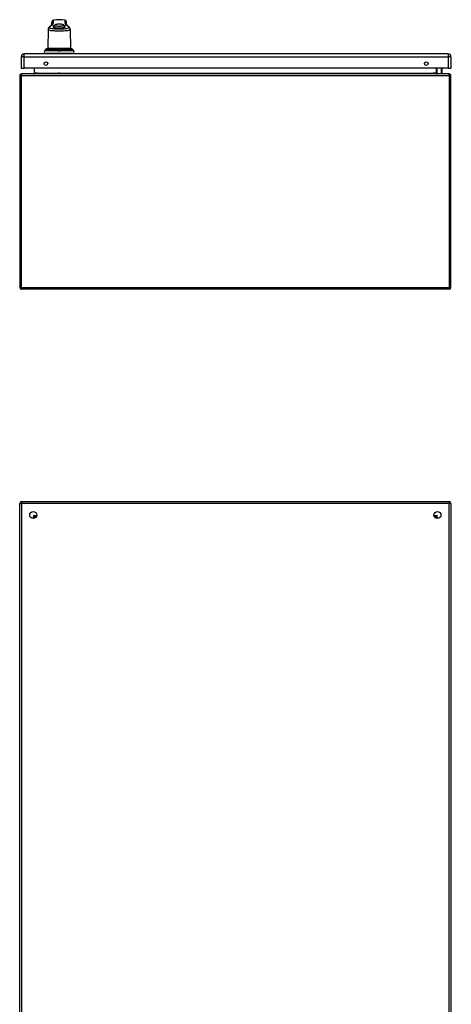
# Model space of a CAD drawing. Header units: inches. Extents: x 23 to 212, y 15 to 130.
# Tile 17 of 25: x 23 to 47, y 75 to 130. Entities that reach past the tile are written whole.
import ezdxf

# ---------------------------------------------------------------- set-up
doc = ezdxf.new("R2010")
doc.units = ezdxf.units.IN
doc.header["$MEASUREMENT"] = 0
doc.layers.add('Visible Edges(ANSI)', color=7, linetype='Continuous', lineweight=25)
doc.layers.add('Visible Tangent Edges(ANSI)', color=7, linetype='Continuous', lineweight=25)

msp = doc.modelspace()

# ---------------------------------------------------------------- linework, layer by layer
at = {"layer": 'Visible Edges(ANSI)'}
for p, q in [((25.148, 130.107), (25.149, 130.247)), ((25.952, 130.107), (25.951, 130.247)), ((24.944, 129.844), (24.925, 128.756)), ((26.156, 129.844), (26.175, 128.756)), ((47.192, 128.469), (23.596, 128.469)), ((24.779, 128.67), (24.778, 128.661)), ((24.782, 128.504), (26.318, 128.504)), ((24.782, 128.469), (24.782, 128.504)), ((26.175, 128.756), (24.925, 128.756)), ((25.48, 128.707), (25.48, 128.718)), ((25.48, 128.669), (25.48, 128.707)), ((25.481, 128.66), (25.48, 128.669)), ((25.5, 128.641), (25.599, 128.641)), ((25.62, 128.707), (25.619, 128.669)), ((25.619, 128.669), (25.619, 128.66)), ((25.62, 128.718), (25.62, 128.707)), ((26.318, 128.469), (26.318, 128.504)), ((26.322, 128.661), (26.321, 128.67)), ((23.435, 128.308), (23.435, 127.669)), ((47.353, 128.308), (47.353, 127.669)), ((23.435, 127.669), (23.596, 127.669)), ((47.256, 127.349), (23.454, 127.349)), ((47.192, 127.669), (23.596, 127.669)), ((24.153, 127.669), (24.153, 127.38)), ((25.558, 127.394), (25.542, 127.394)), ((46.556, 127.38), (46.556, 127.669)), ((46.602, 127.385), (46.562, 127.425)), ((46.616, 127.379), (46.832, 127.379)), ((46.843, 127.669), (46.851, 127.627)), ((46.852, 127.623), (46.852, 127.399)), ((47.192, 127.669), (47.353, 127.669)), ((23.355, 127.25), (23.355, 115.448)), ((47.355, 115.448), (47.355, 127.25)), ((47.256, 115.349), (23.454, 115.349)), ((23.355, 43.609), (23.355, 103.411)), ((23.454, 103.51), (47.256, 103.51)), ((47.355, 103.411), (47.355, 43.609)), ((24.221, 102.612), (24.221, 102.603)), ((24.261, 102.643), (24.252, 102.643)), ((46.457, 102.643), (46.448, 102.643)), ((46.488, 102.612), (46.488, 102.603)), ((47.372, 99.807), (47.372, 100.391)), ((47.357, 99.791), (47.355, 99.791)), ((47.355, 98.531), (47.357, 98.531)), ((47.372, 97.931), (47.372, 98.515)), ((47.372, 82.706), (47.372, 83.29)), ((47.357, 82.69), (47.355, 82.69)), ((47.355, 81.43), (47.357, 81.43)), ((47.372, 80.83), (47.372, 81.414))]:
    msp.add_line(p, q, dxfattribs=at)
at = {"layer": 'Visible Edges(ANSI)', "flags": 128}
for points in [[(25.03, 129.993), (25.045, 130.005), (25.058, 130.016), (25.071, 130.027), (25.083, 130.037), (25.094, 130.047), (25.104, 130.057), (25.113, 130.065), (25.121, 130.074), (25.128, 130.082), (25.135, 130.089), (25.14, 130.095), (25.144, 130.1), (25.147, 130.105), (25.149, 130.109), (25.15, 130.111), (25.151, 130.112)], [(25.228, 130.026), (25.24, 130.04), (25.255, 130.054), (25.272, 130.067), (25.292, 130.08), (25.314, 130.092), (25.338, 130.103), (25.364, 130.112), (25.394, 130.121), (25.426, 130.129), (25.462, 130.136), (25.5, 130.14), (25.54, 130.142), (25.58, 130.141), (25.62, 130.138), (25.656, 130.133), (25.69, 130.125), (25.722, 130.117), (25.752, 130.106), (25.78, 130.095), (25.805, 130.082), (25.826, 130.068), (25.844, 130.054), (25.859, 130.04), (25.871, 130.026)], [(25.949, 130.112), (25.95, 130.111), (25.951, 130.109), (25.953, 130.105), (25.956, 130.1), (25.96, 130.095), (25.965, 130.089), (25.971, 130.081), (25.979, 130.074), (25.987, 130.065), (25.996, 130.056), (26.006, 130.047), (26.017, 130.037), (26.029, 130.027), (26.042, 130.016), (26.055, 130.005), (26.069, 129.993)], [(25.03, 129.993), (25.015, 129.98), (25, 129.965), (24.986, 129.95), (24.974, 129.933), (24.963, 129.914), (24.958, 129.904), (24.953, 129.894), (24.95, 129.882), (24.947, 129.87), (24.945, 129.857), (24.944, 129.844)], [(25.215, 130.005), (25.21, 129.99), (25.211, 129.977), (25.22, 129.964), (25.235, 129.953), (25.258, 129.943), (25.286, 129.934), (25.32, 129.927), (25.36, 129.922), (25.403, 129.917), (25.45, 129.914), (25.5, 129.913), (25.55, 129.912), (25.6, 129.913), (25.649, 129.914), (25.696, 129.917), (25.74, 129.922), (25.779, 129.927), (25.814, 129.934), (25.842, 129.943), (25.864, 129.953), (25.88, 129.964), (25.889, 129.977), (25.89, 129.99), (25.885, 130.005)], [(25.228, 130.026), (25.228, 130.025), (25.227, 130.024), (25.227, 130.023), (25.226, 130.022), (25.225, 130.021), (25.225, 130.02), (25.224, 130.02), (25.223, 130.019), (25.223, 130.018), (25.222, 130.017), (25.222, 130.016), (25.221, 130.015), (25.221, 130.014), (25.22, 130.014), (25.219, 130.013), (25.219, 130.012), (25.218, 130.011), (25.218, 130.01), (25.217, 130.009), (25.217, 130.008), (25.216, 130.008), (25.216, 130.007), (25.215, 130.006), (25.215, 130.005)], [(25.885, 130.005), (25.884, 130.006), (25.884, 130.007), (25.883, 130.008), (25.883, 130.008), (25.882, 130.009), (25.882, 130.01), (25.881, 130.011), (25.881, 130.012), (25.88, 130.013), (25.88, 130.014), (25.879, 130.014), (25.879, 130.015), (25.878, 130.016), (25.877, 130.017), (25.877, 130.018), (25.876, 130.019), (25.876, 130.02), (25.875, 130.02), (25.874, 130.021), (25.874, 130.022), (25.873, 130.023), (25.873, 130.024), (25.872, 130.025), (25.871, 130.026)], [(26.156, 129.844), (26.155, 129.858), (26.153, 129.87), (26.15, 129.882), (26.146, 129.894), (26.142, 129.904), (26.137, 129.915), (26.126, 129.933), (26.113, 129.95), (26.1, 129.965), (26.085, 129.98), (26.069, 129.993)], [(24.766, 128.639), (24.767, 128.64), (24.769, 128.641), (24.773, 128.644), (24.776, 128.649), (24.777, 128.652), (24.777, 128.655)], [(24.768, 128.64), (24.771, 128.643), (24.774, 128.646), (24.776, 128.65), (24.777, 128.655)], [(24.818, 128.725), (24.81, 128.721), (24.803, 128.716), (24.796, 128.71), (24.791, 128.703), (24.786, 128.695), (24.782, 128.687), (24.78, 128.679), (24.779, 128.67)], [(24.944, 128.755), (24.943, 128.755), (24.942, 128.755), (24.94, 128.755), (24.936, 128.755), (24.932, 128.754), (24.927, 128.754), (24.922, 128.753), (24.915, 128.752), (24.908, 128.751), (24.901, 128.749), (24.893, 128.748), (24.884, 128.746), (24.876, 128.744), (24.867, 128.741), (24.858, 128.739), (24.849, 128.736)], [(25.481, 128.656), (25.481, 128.657), (25.481, 128.657), (25.481, 128.657), (25.481, 128.657), (25.481, 128.657), (25.481, 128.657), (25.481, 128.657), (25.481, 128.658), (25.481, 128.658), (25.481, 128.658), (25.481, 128.658), (25.481, 128.658), (25.481, 128.658), (25.481, 128.658), (25.481, 128.659), (25.481, 128.659), (25.481, 128.659), (25.481, 128.659), (25.481, 128.659), (25.481, 128.659), (25.481, 128.659), (25.481, 128.66), (25.481, 128.66), (25.481, 128.66)], [(25.5, 128.641), (25.499, 128.641), (25.498, 128.641), (25.497, 128.641), (25.496, 128.641), (25.495, 128.641), (25.493, 128.642), (25.492, 128.642), (25.491, 128.643), (25.491, 128.643), (25.49, 128.644), (25.489, 128.644), (25.488, 128.645), (25.487, 128.646), (25.486, 128.646), (25.486, 128.647), (25.485, 128.648), (25.484, 128.649), (25.484, 128.65), (25.483, 128.651), (25.483, 128.652), (25.482, 128.653), (25.482, 128.654), (25.481, 128.655), (25.481, 128.656)], [(25.619, 128.656), (25.618, 128.655), (25.618, 128.654), (25.618, 128.653), (25.617, 128.652), (25.617, 128.651), (25.616, 128.65), (25.615, 128.649), (25.615, 128.648), (25.614, 128.647), (25.613, 128.646), (25.613, 128.646), (25.612, 128.645), (25.611, 128.644), (25.61, 128.644), (25.609, 128.643), (25.608, 128.643), (25.607, 128.642), (25.606, 128.642), (25.605, 128.641), (25.604, 128.641), (25.603, 128.641), (25.602, 128.641), (25.601, 128.641), (25.599, 128.641)], [(25.619, 128.66), (25.619, 128.66), (25.619, 128.66), (25.619, 128.659), (25.619, 128.659), (25.619, 128.659), (25.619, 128.659), (25.619, 128.659), (25.619, 128.659), (25.619, 128.659), (25.619, 128.658), (25.619, 128.658), (25.619, 128.658), (25.619, 128.658), (25.619, 128.658), (25.619, 128.658), (25.619, 128.658), (25.619, 128.657), (25.619, 128.657), (25.619, 128.657), (25.619, 128.657), (25.619, 128.657), (25.619, 128.657), (25.619, 128.657), (25.619, 128.656)], [(26.251, 128.736), (26.242, 128.739), (26.233, 128.741), (26.224, 128.744), (26.216, 128.746), (26.207, 128.748), (26.199, 128.749), (26.192, 128.751), (26.185, 128.752), (26.178, 128.753), (26.172, 128.754), (26.167, 128.754), (26.163, 128.755), (26.16, 128.755), (26.158, 128.755), (26.156, 128.755), (26.156, 128.755)], [(26.321, 128.67), (26.32, 128.679), (26.317, 128.687), (26.314, 128.695), (26.309, 128.703), (26.303, 128.71), (26.297, 128.716), (26.29, 128.721), (26.282, 128.725)], [(26.332, 128.64), (26.329, 128.643), (26.326, 128.646), (26.324, 128.65), (26.322, 128.655)], [(26.334, 128.639), (26.333, 128.64), (26.331, 128.641), (26.327, 128.644), (26.324, 128.649), (26.323, 128.652), (26.322, 128.655)], [(24.153, 127.38), (24.153, 127.378), (24.152, 127.375), (24.152, 127.373), (24.151, 127.371), (24.15, 127.368), (24.149, 127.366), (24.148, 127.364), (24.147, 127.363), (24.146, 127.361), (24.145, 127.359), (24.143, 127.358), (24.142, 127.356), (24.14, 127.355), (24.139, 127.354), (24.137, 127.353), (24.135, 127.352), (24.134, 127.352), (24.132, 127.351), (24.13, 127.35), (24.129, 127.35), (24.127, 127.35), (24.125, 127.349), (24.123, 127.349), (24.122, 127.349)], [(46.587, 127.349), (46.586, 127.349), (46.584, 127.349), (46.582, 127.35), (46.58, 127.35), (46.579, 127.35), (46.577, 127.351), (46.575, 127.352), (46.574, 127.352), (46.572, 127.353), (46.57, 127.354), (46.569, 127.355), (46.567, 127.356), (46.566, 127.358), (46.564, 127.359), (46.563, 127.361), (46.562, 127.363), (46.561, 127.364), (46.56, 127.366), (46.559, 127.368), (46.558, 127.371), (46.557, 127.373), (46.557, 127.375), (46.556, 127.378), (46.556, 127.38)]]:
    msp.add_lwpolyline(points, dxfattribs=at)
at = {"layer": 'Visible Edges(ANSI)'}
for centre, radius in [((24.81, 127.919), 0.102), ((45.978, 127.919), 0.102), ((24.105, 102.76), 0.195), ((46.605, 102.76), 0.195)]:
    msp.add_circle(centre, radius, dxfattribs=at)
for centre, radius, start, end in [((25.248, 130.247), 0.0984, 99.147, 179.5), ((25.55, 128.369), 2, 80.853, 99.147), ((25.852, 130.247), 0.0984, 0.5, 80.853), ((23.596, 128.308), 0.161, 90, 180), ((24.785, 128.573), 0.0689, 111.3638, 270), ((24.752, 128.655), 0.0197, 291.3638, 298.365), ((24.771, 128.621), 0.0197, 100.3287, 118.365), ((24.97, 128.349), 0.408, 90, 93.6153), ((24.945, 128.736), 0.0197, 93.6153, 94.1525), ((26.13, 128.349), 0.408, 86.3847, 90), ((26.154, 128.736), 0.0197, 85.8475, 86.3847), ((26.315, 128.573), 0.0689, 270, 68.6362), ((26.329, 128.621), 0.0197, 61.635, 79.6686), ((26.347, 128.655), 0.0197, 241.635, 248.6362), ((47.192, 128.308), 0.161, 0, 90), ((47.185, 127.992), 0.188, 333.6372, 26.3628), ((23.454, 127.25), 0.099, 90, 180), ((25.542, 127.284), 0.11, 90, 124.9892), ((25.558, 127.284), 0.11, 55.0108, 90), ((46.576, 127.439), 0.0197, 180, 225), ((46.616, 127.399), 0.0197, 225, 270), ((46.832, 127.399), 0.0197, 270, 0), ((46.832, 127.623), 0.0197, 0, 10.9409), ((47.256, 127.25), 0.099, 0, 90), ((23.454, 115.448), 0.099, 180, 270), ((47.256, 115.448), 0.099, 270, 0), ((23.454, 103.411), 0.099, 90, 180), ((47.256, 103.411), 0.099, 0, 90), ((24.252, 102.612), 0.031, 90, 180), ((46.457, 102.612), 0.031, 0, 90), ((46.456, 102.593), 0.031, 27.1331, 69.4365), ((47.353, 100.391), 0.0197, 0, 84.6753), ((47.357, 99.807), 0.0157, 270, 0), ((47.357, 98.515), 0.0157, 0, 90), ((47.353, 97.931), 0.0197, 275.3247, 0), ((47.353, 83.29), 0.0197, 0, 84.6753), ((47.357, 82.706), 0.0157, 270, 0), ((47.357, 81.414), 0.0157, 0, 90), ((47.353, 80.83), 0.0197, 275.3247, 0)]:
    msp.add_arc(centre, radius, start, end, dxfattribs=at)
for centre, major_axis, ratio, start_param, end_param in [((24.774, 128.662), (0.0026, 0.0349), 0.109206, 4.505991, 4.69372), ((24.976, 128.344), (-0.412, 0), 0.999862, 5.02581, 5.105859), ((26.124, 128.344), (-0.412, 0), 0.999862, 4.318928, 4.398966), ((26.326, 128.662), (-0.0026, 0.0349), 0.109206, 1.589466, 1.777194)]:
    msp.add_ellipse(centre, major_axis=major_axis, ratio=ratio, start_param=start_param, end_param=end_param, dxfattribs=at)
at = {"layer": 'Visible Tangent Edges(ANSI)'}
for p, q in [((25.149, 130.247), (25.149, 130.109)), ((25.232, 130.197), (25.232, 130.344)), ((25.868, 130.344), (25.868, 130.197)), ((25.951, 130.109), (25.951, 130.247)), ((23.596, 128.308), (23.596, 128.469)), ((26.34, 128.637), (24.76, 128.637)), ((24.763, 128.638), (24.762, 128.638)), ((24.777, 128.654), (25.459, 128.654)), ((24.778, 128.661), (24.779, 128.67)), ((24.779, 128.67), (25.458, 128.67)), ((24.818, 128.724), (25.459, 128.724)), ((25.458, 128.67), (25.459, 128.661)), ((25.619, 128.66), (25.481, 128.66)), ((25.6, 128.638), (25.5, 128.638)), ((25.64, 128.654), (26.322, 128.654)), ((25.641, 128.724), (26.282, 128.724)), ((25.641, 128.661), (25.641, 128.67)), ((25.641, 128.67), (26.321, 128.67)), ((26.321, 128.67), (26.322, 128.661)), ((26.338, 128.638), (26.336, 128.638)), ((47.192, 128.469), (47.192, 128.308)), ((23.596, 128.308), (23.435, 128.308)), ((23.596, 127.669), (23.596, 128.308)), ((23.596, 128.308), (47.192, 128.308)), ((47.192, 128.308), (47.192, 127.669)), ((47.353, 128.308), (47.192, 128.308)), ((23.454, 127.349), (23.454, 127.25)), ((24.184, 127.38), (24.153, 127.38)), ((24.184, 127.38), (24.184, 127.669)), ((24.353, 127.38), (24.184, 127.38)), ((24.353, 127.38), (25.488, 127.38)), ((25.542, 127.394), (25.542, 127.349)), ((25.558, 127.349), (25.558, 127.394)), ((25.612, 127.38), (46.356, 127.38)), ((46.525, 127.38), (46.356, 127.38)), ((46.525, 127.669), (46.525, 127.38)), ((46.525, 127.38), (46.556, 127.38)), ((46.576, 127.669), (46.576, 127.42)), ((46.576, 127.42), (46.616, 127.379)), ((46.832, 127.612), (46.822, 127.669)), ((46.832, 127.379), (46.832, 127.612)), ((47.256, 127.25), (47.256, 127.349)), ((23.355, 127.25), (23.454, 127.25)), ((23.454, 127.25), (47.256, 127.25)), ((23.454, 115.448), (23.454, 127.25)), ((47.256, 127.25), (47.355, 127.25)), ((47.256, 127.25), (47.256, 115.448)), ((23.355, 115.448), (23.454, 115.448)), ((23.454, 115.448), (23.454, 115.349)), ((23.454, 115.448), (47.256, 115.448)), ((47.256, 115.448), (47.256, 115.349)), ((47.256, 115.448), (47.355, 115.448)), ((23.355, 103.411), (23.454, 103.411)), ((23.454, 103.51), (23.454, 103.411)), ((23.454, 103.411), (23.454, 43.609)), ((47.256, 103.411), (23.454, 103.411)), ((47.256, 103.51), (47.256, 103.411)), ((47.256, 43.609), (47.256, 103.411)), ((47.355, 103.411), (47.256, 103.411)), ((24.122, 102.742), (24.252, 102.643)), ((24.221, 102.612), (24.122, 102.742)), ((24.122, 102.742), (24.299, 102.742)), ((24.122, 102.742), (24.122, 102.643)), ((24.122, 102.565), (24.122, 102.643)), ((46.41, 102.742), (46.587, 102.742)), ((46.456, 102.643), (46.456, 102.634)), ((46.457, 102.643), (46.587, 102.742)), ((46.587, 102.742), (46.488, 102.612)), ((46.587, 102.643), (46.587, 102.742)), ((46.587, 102.643), (46.587, 102.565)), ((47.372, 100.391), (47.355, 100.391)), ((47.355, 99.807), (47.372, 99.807)), ((47.372, 98.515), (47.355, 98.515)), ((47.355, 97.931), (47.372, 97.931)), ((47.372, 83.29), (47.355, 83.29)), ((47.355, 82.706), (47.372, 82.706)), ((47.372, 81.414), (47.355, 81.414)), ((47.355, 80.83), (47.372, 80.83))]:
    msp.add_line(p, q, dxfattribs=at)
at = {"layer": 'Visible Tangent Edges(ANSI)', "flags": 128}
for points in [[(25.069, 130.009), (25.081, 130.019), (25.094, 130.029), (25.106, 130.039), (25.117, 130.048), (25.128, 130.058), (25.138, 130.067), (25.148, 130.076), (25.158, 130.084), (25.167, 130.093), (25.175, 130.101), (25.183, 130.109), (25.19, 130.117), (25.196, 130.125), (25.203, 130.132), (25.208, 130.139), (25.213, 130.147), (25.217, 130.154), (25.221, 130.16), (25.225, 130.167), (25.227, 130.173), (25.229, 130.179), (25.231, 130.185), (25.232, 130.191), (25.232, 130.197)], [(25.868, 130.197), (25.868, 130.191), (25.869, 130.185), (25.87, 130.179), (25.873, 130.173), (25.875, 130.167), (25.878, 130.16), (25.882, 130.154), (25.887, 130.147), (25.892, 130.139), (25.897, 130.132), (25.903, 130.125), (25.91, 130.117), (25.917, 130.109), (25.925, 130.101), (25.933, 130.093), (25.942, 130.084), (25.951, 130.076), (25.961, 130.067), (25.972, 130.058), (25.983, 130.048), (25.994, 130.039), (26.006, 130.029), (26.018, 130.019), (26.031, 130.009)], [(24.944, 129.844), (24.949, 129.826), (24.963, 129.81), (24.988, 129.796), (25.022, 129.785), (25.066, 129.775), (25.118, 129.768), (25.178, 129.762), (25.244, 129.758), (25.315, 129.755), (25.391, 129.753), (25.47, 129.752), (25.55, 129.751), (25.63, 129.752), (25.709, 129.753), (25.785, 129.755), (25.857, 129.758), (25.923, 129.762), (25.981, 129.768), (26.032, 129.776), (26.075, 129.786), (26.108, 129.798), (26.133, 129.812), (26.149, 129.828), (26.154, 129.845)], [(26.031, 130.009), (26.062, 129.98), (26.079, 129.952), (26.082, 129.928), (26.069, 129.906), (26.043, 129.888), (26.004, 129.873), (25.952, 129.861), (25.888, 129.853), (25.813, 129.848), (25.73, 129.844), (25.642, 129.843), (25.55, 129.842), (25.459, 129.843), (25.371, 129.845), (25.288, 129.848), (25.212, 129.853), (25.147, 129.861), (25.093, 129.871), (25.053, 129.886), (25.028, 129.904), (25.017, 129.927), (25.02, 129.952), (25.038, 129.98), (25.069, 130.009)], [(25.215, 130.006), (25.216, 130.003), (25.217, 130), (25.218, 129.997), (25.22, 129.994), (25.221, 129.992), (25.222, 129.989), (25.224, 129.986), (25.226, 129.983), (25.227, 129.981), (25.229, 129.978), (25.231, 129.975), (25.233, 129.973), (25.235, 129.97), (25.237, 129.967), (25.239, 129.964), (25.242, 129.962), (25.244, 129.959), (25.247, 129.957), (25.249, 129.954), (25.252, 129.951), (25.254, 129.949), (25.257, 129.946), (25.26, 129.944), (25.263, 129.941)], [(25.871, 130.026), (25.858, 130.022), (25.842, 130.019), (25.823, 130.015), (25.801, 130.012), (25.776, 130.009), (25.749, 130.007), (25.719, 130.004), (25.688, 130.003), (25.655, 130.001), (25.62, 130), (25.585, 129.999), (25.55, 129.999), (25.514, 129.999), (25.479, 130), (25.445, 130.001), (25.412, 130.003), (25.38, 130.004), (25.351, 130.007), (25.324, 130.009), (25.299, 130.012), (25.277, 130.016), (25.258, 130.019), (25.241, 130.022), (25.228, 130.026)], [(25.837, 129.941), (25.84, 129.944), (25.842, 129.946), (25.845, 129.949), (25.848, 129.951), (25.85, 129.954), (25.853, 129.956), (25.856, 129.959), (25.858, 129.962), (25.86, 129.964), (25.862, 129.967), (25.865, 129.97), (25.867, 129.972), (25.869, 129.975), (25.871, 129.978), (25.872, 129.981), (25.874, 129.983), (25.876, 129.986), (25.877, 129.989), (25.879, 129.992), (25.88, 129.994), (25.882, 129.997), (25.883, 130), (25.884, 130.003), (25.885, 130.006)], [(24.763, 128.638), (24.764, 128.638), (24.764, 128.638), (24.765, 128.639), (24.765, 128.639), (24.766, 128.639), (24.766, 128.639), (24.767, 128.64), (24.768, 128.64), (24.769, 128.641), (24.769, 128.641), (24.77, 128.642), (24.771, 128.643), (24.772, 128.643), (24.772, 128.644), (24.773, 128.645), (24.774, 128.646), (24.774, 128.646), (24.775, 128.647), (24.776, 128.648), (24.776, 128.649), (24.777, 128.651), (24.777, 128.652), (24.777, 128.653), (24.777, 128.654)], [(24.777, 128.654), (24.777, 128.654), (24.777, 128.655), (24.777, 128.655), (24.778, 128.655), (24.778, 128.655), (24.778, 128.656), (24.778, 128.656), (24.778, 128.656), (24.778, 128.657), (24.778, 128.657), (24.778, 128.657), (24.778, 128.657), (24.778, 128.658), (24.778, 128.658), (24.778, 128.658), (24.778, 128.659), (24.778, 128.659), (24.778, 128.659), (24.778, 128.66), (24.778, 128.66), (24.778, 128.66), (24.778, 128.66), (24.778, 128.661), (24.778, 128.661)], [(24.779, 128.67), (24.779, 128.673), (24.779, 128.676), (24.78, 128.679), (24.781, 128.682), (24.781, 128.684), (24.782, 128.687), (24.783, 128.69), (24.785, 128.693), (24.786, 128.695), (24.787, 128.698), (24.789, 128.7), (24.791, 128.703), (24.792, 128.705), (24.794, 128.707), (24.796, 128.71), (24.798, 128.712), (24.801, 128.714), (24.803, 128.716), (24.805, 128.717), (24.808, 128.719), (24.81, 128.721), (24.813, 128.722), (24.815, 128.723), (24.818, 128.724)], [(24.818, 128.724), (24.819, 128.725), (24.821, 128.726), (24.822, 128.726), (24.823, 128.727), (24.824, 128.727), (24.826, 128.728), (24.827, 128.728), (24.828, 128.729), (24.83, 128.729), (24.831, 128.73), (24.832, 128.73), (24.833, 128.731), (24.835, 128.731), (24.836, 128.731), (24.837, 128.732), (24.839, 128.732), (24.84, 128.733), (24.841, 128.733), (24.842, 128.734), (24.844, 128.734), (24.845, 128.735), (24.846, 128.735), (24.848, 128.735), (24.849, 128.736)], [(24.849, 128.736), (24.855, 128.738), (24.861, 128.74), (24.867, 128.741), (24.873, 128.743), (24.879, 128.744), (24.884, 128.746), (24.89, 128.747), (24.896, 128.748), (24.901, 128.749), (24.906, 128.75), (24.911, 128.751), (24.915, 128.752), (24.92, 128.753), (24.924, 128.753), (24.928, 128.754), (24.931, 128.754), (24.934, 128.754), (24.936, 128.755), (24.939, 128.755), (24.941, 128.755), (24.942, 128.755), (24.943, 128.755), (24.944, 128.755), (24.944, 128.755)], [(25.459, 128.724), (25.459, 128.723), (25.459, 128.722), (25.459, 128.721), (25.459, 128.719), (25.459, 128.717), (25.459, 128.716), (25.459, 128.714), (25.459, 128.712), (25.459, 128.71), (25.459, 128.707), (25.459, 128.705), (25.458, 128.703), (25.458, 128.7), (25.458, 128.698), (25.458, 128.695), (25.458, 128.693), (25.458, 128.69), (25.458, 128.687), (25.458, 128.684), (25.458, 128.682), (25.458, 128.679), (25.458, 128.676), (25.458, 128.673), (25.458, 128.67)], [(25.641, 128.736), (25.64, 128.74), (25.638, 128.743), (25.634, 128.746), (25.629, 128.748), (25.622, 128.75), (25.615, 128.752), (25.606, 128.753), (25.596, 128.754), (25.585, 128.755), (25.574, 128.755), (25.562, 128.755), (25.55, 128.755), (25.538, 128.755), (25.526, 128.755), (25.515, 128.755), (25.504, 128.754), (25.494, 128.753), (25.485, 128.752), (25.477, 128.75), (25.471, 128.748), (25.466, 128.746), (25.462, 128.743), (25.46, 128.74), (25.459, 128.736)], [(25.459, 128.736), (25.459, 128.735), (25.459, 128.735), (25.459, 128.735), (25.459, 128.734), (25.459, 128.734), (25.459, 128.733), (25.459, 128.733), (25.459, 128.732), (25.459, 128.732), (25.459, 128.731), (25.459, 128.731), (25.459, 128.731), (25.459, 128.73), (25.459, 128.73), (25.459, 128.729), (25.459, 128.729), (25.459, 128.728), (25.459, 128.728), (25.459, 128.727), (25.459, 128.727), (25.459, 128.726), (25.459, 128.726), (25.459, 128.725), (25.459, 128.724)], [(25.459, 128.661), (25.459, 128.661), (25.459, 128.66), (25.459, 128.66), (25.459, 128.66), (25.459, 128.66), (25.459, 128.659), (25.459, 128.659), (25.459, 128.659), (25.459, 128.658), (25.459, 128.658), (25.459, 128.658), (25.459, 128.657), (25.459, 128.657), (25.459, 128.657), (25.459, 128.657), (25.459, 128.656), (25.459, 128.656), (25.459, 128.656), (25.459, 128.655), (25.459, 128.655), (25.459, 128.655), (25.459, 128.655), (25.459, 128.654), (25.459, 128.654)], [(25.459, 128.654), (25.46, 128.653), (25.461, 128.652), (25.462, 128.651), (25.463, 128.649), (25.464, 128.648), (25.465, 128.647), (25.466, 128.646), (25.468, 128.646), (25.469, 128.645), (25.471, 128.644), (25.472, 128.643), (25.474, 128.643), (25.476, 128.642), (25.478, 128.641), (25.48, 128.641), (25.482, 128.64), (25.484, 128.64), (25.486, 128.639), (25.488, 128.639), (25.49, 128.639), (25.492, 128.639), (25.495, 128.638), (25.497, 128.638), (25.5, 128.638)], [(25.48, 128.718), (25.48, 128.721), (25.482, 128.724), (25.485, 128.727), (25.489, 128.729), (25.494, 128.731), (25.5, 128.733), (25.506, 128.734), (25.514, 128.735), (25.523, 128.735), (25.531, 128.736), (25.541, 128.736), (25.55, 128.736), (25.559, 128.736), (25.568, 128.736), (25.577, 128.735), (25.586, 128.735), (25.593, 128.734), (25.6, 128.733), (25.606, 128.731), (25.611, 128.729), (25.615, 128.727), (25.618, 128.724), (25.62, 128.721), (25.62, 128.718)], [(25.6, 128.638), (25.603, 128.638), (25.605, 128.638), (25.607, 128.639), (25.61, 128.639), (25.612, 128.639), (25.614, 128.639), (25.616, 128.64), (25.618, 128.64), (25.62, 128.641), (25.622, 128.641), (25.624, 128.642), (25.626, 128.643), (25.627, 128.643), (25.629, 128.644), (25.63, 128.645), (25.632, 128.646), (25.633, 128.646), (25.635, 128.647), (25.636, 128.648), (25.637, 128.649), (25.638, 128.651), (25.639, 128.652), (25.64, 128.653), (25.64, 128.654)], [(25.64, 128.654), (25.64, 128.654), (25.64, 128.655), (25.64, 128.655), (25.641, 128.655), (25.641, 128.655), (25.641, 128.656), (25.641, 128.656), (25.641, 128.656), (25.641, 128.657), (25.641, 128.657), (25.641, 128.657), (25.641, 128.657), (25.641, 128.658), (25.641, 128.658), (25.641, 128.658), (25.641, 128.659), (25.641, 128.659), (25.641, 128.659), (25.641, 128.66), (25.641, 128.66), (25.641, 128.66), (25.641, 128.66), (25.641, 128.661), (25.641, 128.661)], [(25.641, 128.724), (25.641, 128.725), (25.641, 128.726), (25.641, 128.726), (25.641, 128.727), (25.641, 128.727), (25.641, 128.728), (25.641, 128.728), (25.641, 128.729), (25.641, 128.729), (25.641, 128.73), (25.641, 128.73), (25.641, 128.731), (25.641, 128.731), (25.641, 128.731), (25.641, 128.732), (25.641, 128.732), (25.641, 128.733), (25.641, 128.733), (25.641, 128.734), (25.641, 128.734), (25.641, 128.735), (25.641, 128.735), (25.641, 128.735), (25.641, 128.736)], [(25.641, 128.67), (25.641, 128.673), (25.641, 128.676), (25.641, 128.679), (25.641, 128.682), (25.641, 128.684), (25.641, 128.687), (25.641, 128.69), (25.641, 128.693), (25.641, 128.695), (25.641, 128.698), (25.641, 128.7), (25.641, 128.703), (25.641, 128.705), (25.641, 128.707), (25.641, 128.71), (25.641, 128.712), (25.641, 128.714), (25.641, 128.716), (25.641, 128.717), (25.641, 128.719), (25.641, 128.721), (25.641, 128.722), (25.641, 128.723), (25.641, 128.724)], [(26.156, 128.755), (26.156, 128.755), (26.157, 128.755), (26.158, 128.755), (26.159, 128.755), (26.161, 128.755), (26.163, 128.755), (26.166, 128.754), (26.169, 128.754), (26.172, 128.754), (26.176, 128.753), (26.18, 128.753), (26.184, 128.752), (26.189, 128.751), (26.194, 128.75), (26.199, 128.749), (26.204, 128.748), (26.21, 128.747), (26.215, 128.746), (26.221, 128.744), (26.227, 128.743), (26.233, 128.741), (26.239, 128.74), (26.245, 128.738), (26.251, 128.736)], [(26.251, 128.736), (26.252, 128.735), (26.253, 128.735), (26.255, 128.735), (26.256, 128.734), (26.257, 128.734), (26.259, 128.733), (26.26, 128.733), (26.261, 128.732), (26.262, 128.732), (26.264, 128.731), (26.265, 128.731), (26.266, 128.731), (26.268, 128.73), (26.269, 128.73), (26.27, 128.729), (26.271, 128.729), (26.273, 128.728), (26.274, 128.728), (26.275, 128.727), (26.277, 128.727), (26.278, 128.726), (26.279, 128.726), (26.28, 128.725), (26.282, 128.724)], [(26.282, 128.724), (26.284, 128.723), (26.287, 128.722), (26.29, 128.721), (26.292, 128.719), (26.295, 128.717), (26.297, 128.716), (26.299, 128.714), (26.301, 128.712), (26.303, 128.71), (26.305, 128.707), (26.307, 128.705), (26.309, 128.703), (26.311, 128.7), (26.312, 128.698), (26.314, 128.695), (26.315, 128.693), (26.316, 128.69), (26.317, 128.687), (26.318, 128.684), (26.319, 128.682), (26.32, 128.679), (26.32, 128.676), (26.321, 128.673), (26.321, 128.67)], [(26.322, 128.661), (26.322, 128.661), (26.322, 128.66), (26.322, 128.66), (26.322, 128.66), (26.322, 128.66), (26.322, 128.659), (26.322, 128.659), (26.322, 128.659), (26.322, 128.658), (26.322, 128.658), (26.322, 128.658), (26.322, 128.657), (26.322, 128.657), (26.322, 128.657), (26.322, 128.657), (26.322, 128.656), (26.322, 128.656), (26.322, 128.656), (26.322, 128.655), (26.322, 128.655), (26.322, 128.655), (26.322, 128.655), (26.322, 128.654), (26.322, 128.654)], [(26.322, 128.654), (26.323, 128.653), (26.323, 128.652), (26.323, 128.651), (26.324, 128.649), (26.324, 128.648), (26.325, 128.647), (26.325, 128.646), (26.326, 128.646), (26.327, 128.645), (26.327, 128.644), (26.328, 128.643), (26.329, 128.643), (26.33, 128.642), (26.33, 128.641), (26.331, 128.641), (26.332, 128.64), (26.333, 128.64), (26.333, 128.639), (26.334, 128.639), (26.335, 128.639), (26.335, 128.639), (26.336, 128.638), (26.336, 128.638), (26.336, 128.638)], [(24.122, 127.349), (24.125, 127.349), (24.129, 127.349), (24.132, 127.35), (24.136, 127.35), (24.139, 127.35), (24.142, 127.351), (24.146, 127.352), (24.149, 127.352), (24.152, 127.353), (24.155, 127.354), (24.159, 127.355), (24.162, 127.356), (24.165, 127.358), (24.167, 127.359), (24.17, 127.361), (24.173, 127.363), (24.175, 127.364), (24.177, 127.366), (24.179, 127.368), (24.181, 127.371), (24.182, 127.373), (24.183, 127.375), (24.183, 127.378), (24.184, 127.38)], [(46.525, 127.38), (46.526, 127.378), (46.526, 127.375), (46.527, 127.373), (46.528, 127.371), (46.53, 127.368), (46.532, 127.366), (46.534, 127.364), (46.536, 127.363), (46.539, 127.361), (46.542, 127.359), (46.544, 127.358), (46.547, 127.356), (46.55, 127.355), (46.554, 127.354), (46.557, 127.353), (46.56, 127.352), (46.563, 127.352), (46.567, 127.351), (46.57, 127.35), (46.573, 127.35), (46.577, 127.35), (46.58, 127.349), (46.584, 127.349), (46.587, 127.349)]]:
    msp.add_lwpolyline(points, dxfattribs=at)
at = {"layer": 'Visible Tangent Edges(ANSI)'}
for centre, major_axis, ratio, start_param, end_param in [((25.248, 130.101), (-0.0984, 0), 0.983811, 4.87212, 6.19891), ((25.852, 130.101), (0.0984, 0), 0.983811, 0.084275, 1.411066), ((25.092, 129.917), (-0.0618, 0.0766), 0.850645, 5.790647, 6.283185), ((26.007, 129.917), (0.0618, 0.0766), 0.850645, 0, 0.492538), ((24.773, 128.621), (0, 0.0197), 0.997973, 0.337891, 0.495063), ((24.797, 128.653), (-0.0196, 0.0019), 0.191852, 0, 0.118486), ((24.797, 128.66), (-0.0196, 0.0015), 0.017403, 0, 0.117341), ((24.798, 128.669), (-0.0196, 0.0015), 0.017403, 0, 0.117653), ((24.855, 128.717), (-0.0061, 0.0187), 0.005379, 0, 0.039887), ((25.461, 128.669), (0.0197, 0.0003), 0.075192, 0, 1.687137), ((25.46, 128.717), (0.0197, 0.0003), 0.951327, 0, 1.594079), ((25.46, 128.706), (0.0197, 0.0003), 0.92364, 0, 1.602156), ((25.461, 128.66), (0.0197, 0.0003), 0.075184, 0, 1.686825), ((25.462, 128.653), (0.0193, 0.0038), 0.094112, 0, 1.670802), ((25.5, 128.621), (0, 0.0197), 0.063637, 0, 0.495063), ((25.599, 128.621), (0, 0.0197), 0.063637, 5.788123, 6.283185), ((25.639, 128.669), (-0.0197, 0.0003), 0.075192, 4.596049, 6.283185), ((25.639, 128.66), (-0.0197, 0.0003), 0.075184, 4.596361, 6.283185), ((25.638, 128.653), (-0.0193, 0.0038), 0.094112, 4.612383, 6.283185), ((25.64, 128.717), (-0.0197, 0.0003), 0.951327, 4.689106, 6.283185), ((25.64, 128.706), (-0.0197, 0.0003), 0.92364, 4.68103, 6.283185), ((26.245, 128.717), (0.0061, 0.0187), 0.005379, 6.243298, 6.283185), ((26.302, 128.669), (0.0196, 0.0015), 0.017403, 6.165533, 6.283185), ((26.302, 128.66), (0.0196, 0.0015), 0.017403, 6.165845, 6.283185), ((26.303, 128.653), (0.0196, 0.0019), 0.191852, 6.164699, 6.283185), ((26.327, 128.621), (0, 0.0197), 0.997973, 5.788123, 5.945304), ((46.576, 127.439), (-0.0197, 0), 0.91745, 0, 1.570796), ((46.576, 127.439), (-0.0139, -0.0139), 0.852462, 0, 0.864875), ((46.832, 127.623), (0.0193, 0.0037), 0.526442, 4.610972, 6.283185), ((46.832, 127.623), (0.0197, 0), 0.533433, 4.712389, 6.283185)]:
    msp.add_ellipse(centre, major_axis=major_axis, ratio=ratio, start_param=start_param, end_param=end_param, dxfattribs=at)

doc.saveas('drawing.dxf')
